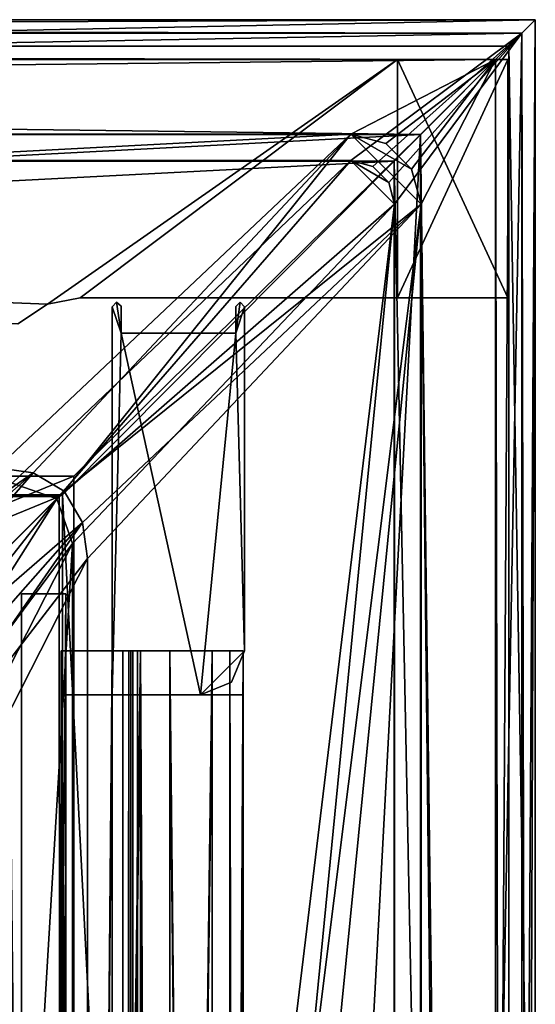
# Model space of a CAD drawing. Header units: metres. Extents: x 0 to 808, y -804 to 0.
# Tile 109 of 109: x 746 to 804, y -112 to 0. Entities that reach past the tile are written whole.
import ezdxf

# ---------------------------------------------------------------- set-up
doc = ezdxf.new("R2010")
doc.units = ezdxf.units.M

msp = doc.modelspace()

# ---------------------------------------------------------------- linework, layer by layer
at = {"layer": 'top0'}
for points in [[(745.330872, -34.448139, 2063.059814), (748.720947, -32.221325, 2063.059814), (34.402058, -4.519207, 2063.059814)], [(34.402058, -4.519207, 2063.059814), (748.720947, -32.221325, 2063.059814), (788.402039, -4.519207, 2063.059814)], [(788.402039, -4.519207, 163.059708), (748.720947, -32.221325, 163.059708), (34.402058, -4.519207, 163.059708)], [(748.720947, -32.221325, 163.059708), (745.330872, -34.448139, 163.059708), (34.402058, -4.519207, 163.059708)], [(788.402039, -4.519207, 163.059708), (34.402058, -4.519207, 163.059708), (788.402039, -4.519207, 173.920044)], [(34.402058, -4.519207, 163.059708), (34.402058, -4.519207, 2063.059814), (788.402039, -4.519207, 173.920044)], [(788.402039, -4.519207, 173.920044), (34.402058, -4.519207, 2063.059814), (788.402039, -4.519207, 2051.920166)], [(34.402058, -4.519207, 2063.059814), (788.402039, -4.519207, 2063.059814), (788.402039, -4.519207, 2051.920166)], [(748.720947, -32.221325, 2063.059814), (752.401917, -31.519207, 2063.059814), (788.402039, -4.519207, 2063.059814)], [(752.401917, -31.519207, 163.059708), (748.720947, -32.221325, 163.059708), (788.402039, -4.519207, 163.059708)], [(788.402039, -4.519207, 2063.059814), (752.401917, -31.519207, 2063.059814), (788.402039, -31.519207, 2063.059814)], [(788.402039, -31.519207, 163.059708), (752.401917, -31.519207, 163.059708), (788.402039, -4.519207, 163.059708)], [(788.402039, -4.519207, 2051.920166), (788.402039, -4.519207, 2063.059814), (788.402039, -31.519207, 2051.920166)], [(788.402039, -4.519207, 2063.059814), (788.402039, -31.519207, 2063.059814), (788.402039, -31.519207, 2051.920166)], [(788.402039, -31.519207, 173.920044), (788.402039, -31.519207, 163.059708), (788.402039, -4.519207, 173.920044)], [(788.402039, -31.519207, 163.059708), (788.402039, -4.519207, 163.059708), (788.402039, -4.519207, 173.920044)], [(788.402039, -31.519207, 2051.920166), (800.902039, -31.519207, 2051.920166), (788.402039, -4.519207, 2051.920166)], [(800.902039, -31.519207, 2051.920166), (800.902039, -4.519207, 2051.920166), (788.402039, -4.519207, 2051.920166)], [(788.402039, -4.519207, 2051.920166), (800.902039, -4.519207, 2051.920166), (788.402039, -4.519207, 173.920044)], [(800.902039, -4.519207, 2051.920166), (800.902039, -4.519207, 173.920044), (788.402039, -4.519207, 173.920044)], [(788.402039, -4.519207, 173.920044), (800.902039, -4.519207, 173.920044), (788.402039, -31.519207, 173.920044)], [(800.902039, -4.519207, 173.920044), (800.902039, -31.519207, 173.920044), (788.402039, -31.519207, 173.920044)], [(800.902039, -4.519207, 173.920044), (800.902039, -4.519207, 2051.920166), (800.902039, -31.519207, 173.920044)], [(800.902039, -4.519207, 2051.920166), (800.902039, -31.519207, 2051.920166), (800.902039, -31.519207, 173.920044)], [(745.330872, -34.448139, 2063.059814), (745.330872, -34.448139, 163.059708), (748.720947, -32.221325, 2063.059814)], [(745.330872, -34.448139, 163.059708), (748.720947, -32.221325, 163.059708), (748.720947, -32.221325, 2063.059814)], [(748.720947, -32.221325, 2063.059814), (748.720947, -32.221325, 163.059708), (752.401917, -31.519207, 2063.059814)], [(748.720947, -32.221325, 163.059708), (752.401917, -31.519207, 163.059708), (752.401917, -31.519207, 2063.059814)], [(788.402039, -31.519207, 2063.059814), (752.401917, -31.519207, 2063.059814), (788.402039, -31.519207, 2051.920166)], [(752.401917, -31.519207, 2063.059814), (752.401917, -31.519207, 163.059708), (788.402039, -31.519207, 2051.920166)], [(788.402039, -31.519207, 2051.920166), (752.401917, -31.519207, 163.059708), (788.402039, -31.519207, 173.920044)], [(752.401917, -31.519207, 163.059708), (788.402039, -31.519207, 163.059708), (788.402039, -31.519207, 173.920044)], [(788.402039, -31.519207, 173.920044), (800.902039, -31.519207, 173.920044), (788.402039, -31.519207, 2051.920166)], [(800.902039, -31.519207, 173.920044), (800.902039, -31.519207, 2051.920166), (788.402039, -31.519207, 2051.920166)]]:
    msp.add_3dface(points, dxfattribs=at)
at = {"layer": 'top012'}
for points in [[(745.772949, -65.05674, 214.358032), (745.772949, -65.05674, 2014.358032), (750.772949, -65.05674, 214.358032)], [(745.772949, -65.05674, 2014.358032), (750.772949, -65.05674, 2014.358032), (750.772949, -65.05674, 214.358032)], [(750.772949, -696.056763, 214.358032), (745.772949, -696.056763, 214.358032), (750.772949, -65.05674, 214.358032)], [(745.772949, -696.056763, 214.358032), (745.772949, -65.05674, 214.358032), (750.772949, -65.05674, 214.358032)], [(745.772949, -65.05674, 2014.358032), (745.772949, -696.056763, 2014.358032), (750.772949, -65.05674, 2014.358032)], [(745.772949, -696.056763, 2014.358032), (750.772949, -696.056763, 2014.358032), (750.772949, -65.05674, 2014.358032)], [(745.772949, -65.05674, 214.358032), (745.772949, -696.056763, 214.358032), (745.772949, -65.05674, 2014.358032)], [(745.772949, -696.056763, 214.358032), (745.772949, -696.056763, 2014.358032), (745.772949, -65.05674, 2014.358032)], [(750.772949, -65.05674, 2014.358032), (750.772949, -696.056763, 2014.358032), (750.772949, -65.05674, 214.358032)], [(750.772949, -696.056763, 2014.358032), (750.772949, -696.056763, 214.358032), (750.772949, -65.05674, 214.358032)]]:
    msp.add_3dface(points, dxfattribs=at)
at = {"layer": 'top0123412'}
for points in [[(750.242676, -725.510925, 170.004227), (750.242676, -71.51725, 170.004227), (750.242676, -725.510925, 164.652573)], [(750.242676, -71.51725, 170.004227), (750.242676, -71.51725, 164.652573), (750.242676, -725.510925, 164.652573)], [(750.242676, -725.510925, 164.652573), (750.242676, -71.51725, 164.652573), (757.249268, -725.510925, 164.039597)], [(750.242676, -71.51725, 164.652573), (757.249268, -71.51725, 164.039597), (757.249268, -725.510925, 164.039597)], [(759.271423, -725.510925, 203.959763), (759.271423, -71.51725, 203.959763), (750.242676, -725.510925, 203.959763)], [(759.271423, -71.51725, 203.959763), (750.242676, -71.51725, 203.959763), (750.242676, -725.510925, 203.959763)], [(750.242676, -725.510925, 203.959763), (750.242676, -71.51725, 203.959763), (750.242676, -725.510925, 197.915359)], [(750.242676, -71.51725, 203.959763), (750.242676, -71.51725, 197.915359), (750.242676, -725.510925, 197.915359)], [(750.242676, -725.510925, 197.915359), (750.242676, -71.51725, 197.915359), (756.042664, -725.510925, 192.115219)], [(750.242676, -71.51725, 197.915359), (756.042664, -71.51725, 192.115219), (756.042664, -725.510925, 192.115219)], [(756.042664, -725.510925, 175.804214), (756.042664, -71.51725, 175.804214), (750.242676, -725.510925, 170.004227)], [(756.042664, -71.51725, 175.804214), (750.242676, -71.51725, 170.004227), (750.242676, -725.510925, 170.004227)], [(750.242676, -71.51725, 164.652573), (750.242676, -71.51725, 170.004227), (757.249268, -71.51725, 164.039597)], [(750.242676, -71.51725, 170.004227), (756.042664, -71.51725, 175.804214), (757.249268, -71.51725, 164.039597)], [(750.242676, -71.51725, 197.915359), (750.242676, -71.51725, 203.959763), (756.042664, -71.51725, 192.115219)], [(750.242676, -71.51725, 203.959763), (759.271423, -71.51725, 203.959763), (756.042664, -71.51725, 192.115219)], [(756.042664, -725.510925, 192.115219), (756.042664, -71.51725, 192.115219), (756.042664, -725.510925, 175.804214)], [(756.042664, -71.51725, 192.115219), (756.042664, -71.51725, 175.804214), (756.042664, -725.510925, 175.804214)], [(757.249268, -71.51725, 164.039597), (756.042664, -71.51725, 175.804214), (757.916382, -71.51725, 163.697403)], [(756.042664, -71.51725, 175.804214), (758.919678, -71.51725, 162.531174), (757.916382, -71.51725, 163.697403)], [(758.919678, -71.51725, 162.531174), (756.042664, -71.51725, 175.804214), (767.363953, -71.51725, 170.874847)], [(756.042664, -71.51725, 175.804214), (756.042664, -71.51725, 192.115219), (767.363953, -71.51725, 170.874847)], [(767.363953, -71.51725, 170.874847), (756.042664, -71.51725, 192.115219), (770.910461, -71.51725, 181.696823)], [(756.042664, -71.51725, 192.115219), (769.376099, -71.51725, 192.980484), (770.910461, -71.51725, 181.696823)], [(756.042664, -71.51725, 192.115219), (759.271423, -71.51725, 203.959763), (762.578613, -71.51725, 202.709763)], [(762.578613, -71.51725, 202.709763), (769.376099, -71.51725, 192.980484), (756.042664, -71.51725, 192.115219)], [(757.249268, -71.51725, 164.039597), (757.916382, -71.51725, 163.697403), (757.249268, -725.510925, 164.039597)], [(757.916382, -71.51725, 163.697403), (757.916382, -725.510925, 163.697403), (757.249268, -725.510925, 164.039597)], [(757.916382, -71.51725, 163.697403), (758.160583, -71.51725, 162.98851), (757.916382, -725.510925, 163.697403)], [(758.160583, -71.51725, 162.98851), (758.160583, -725.510925, 162.98851), (757.916382, -725.510925, 163.697403)], [(757.916382, -71.51725, 163.697403), (758.919678, -71.51725, 162.531174), (758.160583, -71.51725, 162.98851)], [(758.160583, -71.51725, 162.98851), (758.402954, -71.51725, 162.53215), (758.160583, -725.510925, 162.98851)], [(758.402954, -71.51725, 162.53215), (758.402954, -725.510925, 162.53215), (758.160583, -725.510925, 162.98851)], [(758.919678, -71.51725, 162.531174), (758.402954, -71.51725, 162.53215), (758.160583, -71.51725, 162.98851)], [(758.402954, -71.51725, 162.53215), (758.919678, -71.51725, 162.531174), (758.402954, -725.510925, 162.53215)], [(758.919678, -71.51725, 162.531174), (758.919678, -725.510925, 162.531174), (758.402954, -725.510925, 162.53215)], [(758.919678, -71.51725, 162.531174), (767.363953, -71.51725, 170.874847), (758.919678, -725.510925, 162.531174)], [(767.363953, -71.51725, 170.874847), (767.364319, -725.510925, 170.875488), (758.919678, -725.510925, 162.531174)], [(762.578613, -71.51725, 202.709763), (759.271423, -71.51725, 203.959763), (762.578613, -725.510925, 202.709763)], [(759.271423, -71.51725, 203.959763), (759.271423, -725.510925, 203.959763), (762.578613, -725.510925, 202.709763)], [(769.376099, -71.51725, 192.980484), (762.578613, -71.51725, 202.709763), (769.376038, -725.510925, 192.980713)], [(762.578613, -71.51725, 202.709763), (762.578613, -725.510925, 202.709763), (769.376038, -725.510925, 192.980713)], [(767.363953, -71.51725, 170.874847), (770.910461, -71.51725, 181.696823), (767.364319, -725.510925, 170.875488)], [(770.910461, -71.51725, 181.696823), (770.910522, -725.510925, 181.697311), (767.364319, -725.510925, 170.875488)], [(769.376099, -71.51725, 192.980484), (769.376038, -725.510925, 192.980713), (770.910522, -725.510925, 181.697311)], [(770.910461, -71.51725, 181.696823), (769.376099, -71.51725, 192.980484), (770.910522, -725.510925, 181.697311)]]:
    msp.add_3dface(points, dxfattribs=at)
at = {"layer": 'top0123413'}
for points in [[(750.242676, -725.510925, 2029.104248), (750.242676, -76.517227, 2029.104248), (750.242676, -725.510925, 2023.752563)], [(750.242676, -76.517227, 2029.104248), (750.242676, -76.517227, 2023.752563), (750.242676, -725.510925, 2023.752563)], [(756.042664, -725.510925, 2034.904175), (756.042664, -76.517227, 2034.904175), (750.242676, -725.510925, 2029.104248)], [(756.042664, -76.517227, 2034.904175), (750.242676, -76.517227, 2029.104248), (750.242676, -725.510925, 2029.104248)], [(750.242676, -725.510925, 2057.015381), (750.242676, -76.517227, 2057.015381), (756.042664, -725.510925, 2051.215088)], [(750.242676, -76.517227, 2057.015381), (756.042664, -76.517227, 2051.215088), (756.042664, -725.510925, 2051.215088)], [(750.242676, -725.510925, 2063.059814), (750.242676, -76.517227, 2063.059814), (750.242676, -725.510925, 2057.015381)], [(750.242676, -76.517227, 2063.059814), (750.242676, -76.517227, 2057.015381), (750.242676, -725.510925, 2057.015381)], [(759.271423, -725.510925, 2063.059814), (759.271423, -76.517227, 2063.059814), (750.242676, -725.510925, 2063.059814)], [(759.271423, -76.517227, 2063.059814), (750.242676, -76.517227, 2063.059814), (750.242676, -725.510925, 2063.059814)], [(750.242676, -725.510925, 2023.752563), (750.242676, -76.517227, 2023.752563), (757.249268, -725.510925, 2023.139526)], [(750.242676, -76.517227, 2023.752563), (757.249268, -76.517227, 2023.139526), (757.249268, -725.510925, 2023.139526)], [(750.242676, -76.517227, 2023.752563), (750.242676, -76.517227, 2029.104248), (757.249268, -76.517227, 2023.139526)], [(750.242676, -76.517227, 2029.104248), (756.042664, -76.517227, 2034.904175), (757.249268, -76.517227, 2023.139526)], [(750.242676, -76.517227, 2057.015381), (750.242676, -76.517227, 2063.059814), (756.042664, -76.517227, 2051.215088)], [(750.242676, -76.517227, 2063.059814), (759.271423, -76.517227, 2063.059814), (756.042664, -76.517227, 2051.215088)], [(756.042664, -725.510925, 2051.215088), (756.042664, -76.517227, 2051.215088), (756.042664, -725.510925, 2034.904175)], [(756.042664, -76.517227, 2051.215088), (756.042664, -76.517227, 2034.904175), (756.042664, -725.510925, 2034.904175)], [(757.249268, -76.517227, 2023.139526), (756.042664, -76.517227, 2034.904175), (757.916382, -76.517227, 2022.797363)], [(756.042664, -76.517227, 2034.904175), (758.919678, -76.517227, 2021.631104), (757.916382, -76.517227, 2022.797363)], [(758.919678, -76.517227, 2021.631104), (756.042664, -76.517227, 2034.904175), (767.363953, -76.517227, 2029.974854)], [(756.042664, -76.517227, 2034.904175), (756.042664, -76.517227, 2051.215088), (767.363953, -76.517227, 2029.974854)], [(767.363953, -76.517227, 2029.974854), (756.042664, -76.517227, 2051.215088), (770.910461, -76.517227, 2040.796753)], [(756.042664, -76.517227, 2051.215088), (769.376099, -76.517227, 2052.080566), (770.910461, -76.517227, 2040.796753)], [(756.042664, -76.517227, 2051.215088), (759.271423, -76.517227, 2063.059814), (762.578613, -76.517227, 2061.809814)], [(762.578613, -76.517227, 2061.809814), (769.376099, -76.517227, 2052.080566), (756.042664, -76.517227, 2051.215088)], [(757.249268, -76.517227, 2023.139526), (757.916382, -76.517227, 2022.797363), (757.249268, -725.510925, 2023.139526)], [(757.916382, -76.517227, 2022.797363), (757.916382, -725.510925, 2022.797363), (757.249268, -725.510925, 2023.139526)], [(757.916382, -76.517227, 2022.797363), (758.160583, -76.517227, 2022.088501), (757.916382, -725.510925, 2022.797363)], [(758.160583, -76.517227, 2022.088501), (758.160583, -725.510925, 2022.088501), (757.916382, -725.510925, 2022.797363)], [(757.916382, -76.517227, 2022.797363), (758.919678, -76.517227, 2021.631104), (758.160583, -76.517227, 2022.088501)], [(758.160583, -76.517227, 2022.088501), (758.402954, -76.517227, 2021.63208), (758.160583, -725.510925, 2022.088501)], [(758.402954, -76.517227, 2021.63208), (758.402954, -725.510925, 2021.63208), (758.160583, -725.510925, 2022.088501)], [(758.919678, -76.517227, 2021.631104), (758.402954, -76.517227, 2021.63208), (758.160583, -76.517227, 2022.088501)], [(758.402954, -76.517227, 2021.63208), (758.919678, -76.517227, 2021.631104), (758.402954, -725.510925, 2021.63208)], [(758.919678, -76.517227, 2021.631104), (758.919678, -725.510925, 2021.631104), (758.402954, -725.510925, 2021.63208)], [(758.919678, -76.517227, 2021.631104), (767.363953, -76.517227, 2029.974854), (758.919678, -725.510925, 2021.631104)], [(767.363953, -76.517227, 2029.974854), (767.364319, -725.510925, 2029.975464), (758.919678, -725.510925, 2021.631104)], [(762.578613, -76.517227, 2061.809814), (759.271423, -76.517227, 2063.059814), (762.578613, -725.510925, 2061.809814)], [(759.271423, -76.517227, 2063.059814), (759.271423, -725.510925, 2063.059814), (762.578613, -725.510925, 2061.809814)], [(769.376099, -76.517227, 2052.080566), (762.578613, -76.517227, 2061.809814), (769.376038, -725.510925, 2052.080811)], [(762.578613, -76.517227, 2061.809814), (762.578613, -725.510925, 2061.809814), (769.376038, -725.510925, 2052.080811)], [(767.363953, -76.517227, 2029.974854), (770.910461, -76.517227, 2040.796753), (767.364319, -725.510925, 2029.975464)], [(770.910461, -76.517227, 2040.796753), (770.910522, -725.510925, 2040.797241), (767.364319, -725.510925, 2029.975464)], [(769.376099, -76.517227, 2052.080566), (769.376038, -725.510925, 2052.080811), (770.910522, -725.510925, 2040.797241)], [(770.910461, -76.517227, 2040.796753), (769.376099, -76.517227, 2052.080566), (770.910522, -725.510925, 2040.797241)]]:
    msp.add_3dface(points, dxfattribs=at)
at = {"layer": 'top0123456'}
for points in [[(756.536316, -32.020084, 2063.059814), (756.060364, -32.549156, 2063.059814), (757.059204, -35.517223, 2063.059814)], [(756.536316, -32.020084, 164.346115), (756.060364, -32.549156, 164.346115), (756.536316, -32.020084, 2063.059814)], [(756.060364, -32.549156, 164.346115), (756.060364, -32.549156, 2063.059814), (756.536316, -32.020084, 2063.059814)], [(756.060364, -32.549156, 164.346115), (756.536316, -32.020084, 164.346115), (757.059204, -35.517223, 164.346115)], [(757.059204, -32.477467, 2063.059814), (756.536316, -32.020084, 2063.059814), (757.059204, -35.517223, 2063.059814)], [(757.059204, -32.477467, 164.346115), (756.536316, -32.020084, 164.346115), (757.059204, -32.477467, 2063.059814)], [(756.536316, -32.020084, 164.346115), (756.536316, -32.020084, 2063.059814), (757.059204, -32.477467, 2063.059814)], [(756.536316, -32.020084, 164.346115), (757.059204, -32.477467, 164.346115), (757.059204, -35.517223, 164.346115)], [(771.059204, -32.523563, 2063.059814), (770.563171, -32.01947, 2063.059814), (770.059204, -35.517223, 2063.059814)], [(770.563171, -32.01947, 2063.059814), (770.059204, -32.511971, 2063.059814), (770.059204, -35.517223, 2063.059814)], [(770.059204, -32.511971, 164.346115), (770.563171, -32.01947, 164.346115), (770.059204, -35.517223, 164.346115)], [(770.563171, -32.01947, 164.346115), (771.059204, -32.523563, 164.346115), (770.059204, -35.517223, 164.346115)], [(770.059204, -32.511971, 2063.059814), (770.563171, -32.01947, 2063.059814), (770.059204, -32.511971, 164.346115)], [(770.563171, -32.01947, 2063.059814), (770.563171, -32.01947, 164.346115), (770.059204, -32.511971, 164.346115)], [(770.563171, -32.01947, 2063.059814), (771.059204, -32.523563, 2063.059814), (770.563171, -32.01947, 164.346115)], [(771.059204, -32.523563, 2063.059814), (771.059204, -32.523563, 164.346115), (770.563171, -32.01947, 164.346115)], [(756.060364, -32.549156, 2063.059814), (756.059204, -76.517227, 2063.059814), (757.059204, -35.517223, 2063.059814)], [(756.059204, -76.517227, 2063.059814), (756.060364, -32.549156, 2063.059814), (756.059204, -76.517227, 164.346115)], [(756.060364, -32.549156, 2063.059814), (756.060364, -32.549156, 164.346115), (756.059204, -76.517227, 164.346115)], [(757.059204, -35.517223, 164.346115), (756.059204, -76.517227, 164.346115), (756.060364, -32.549156, 164.346115)], [(757.059204, -32.477467, 164.346115), (757.059204, -32.477467, 2063.059814), (757.059204, -35.517223, 164.346115)], [(757.059204, -32.477467, 2063.059814), (757.059204, -35.517223, 2063.059814), (757.059204, -35.517223, 164.346115)], [(770.059204, -35.517223, 2063.059814), (770.059204, -32.511971, 2063.059814), (770.059204, -35.517223, 164.346115)], [(770.059204, -32.511971, 2063.059814), (770.059204, -32.511971, 164.346115), (770.059204, -35.517223, 164.346115)], [(770.059204, -35.517223, 2063.059814), (771.059204, -71.517227, 2063.059814), (771.059204, -32.523563, 2063.059814)], [(770.059204, -35.517223, 164.346115), (771.059204, -32.523563, 164.346115), (771.059204, -71.517227, 164.346115)], [(771.059204, -32.523563, 164.346115), (771.059204, -32.523563, 2063.059814), (771.059204, -71.517227, 164.346115)], [(771.059204, -32.523563, 2063.059814), (771.059204, -71.517227, 2063.059814), (771.059204, -71.517227, 164.346115)], [(756.059204, -76.517227, 2063.059814), (766.059204, -76.517227, 2063.059814), (757.059204, -35.517223, 2063.059814)], [(766.059204, -76.517227, 164.346115), (756.059204, -76.517227, 164.346115), (757.059204, -35.517223, 164.346115)], [(757.059204, -35.517223, 2063.059814), (766.059204, -76.517227, 2063.059814), (770.059204, -35.517223, 2063.059814)], [(770.059204, -35.517223, 2063.059814), (770.059204, -35.517223, 164.346115), (757.059204, -35.517223, 2063.059814)], [(770.059204, -35.517223, 164.346115), (757.059204, -35.517223, 164.346115), (757.059204, -35.517223, 2063.059814)], [(770.059204, -35.517223, 164.346115), (766.059204, -76.517227, 164.346115), (757.059204, -35.517223, 164.346115)], [(766.059204, -76.517227, 2063.059814), (771.059204, -71.517227, 2063.059814), (770.059204, -35.517223, 2063.059814)], [(766.059204, -76.517227, 164.346115), (770.059204, -35.517223, 164.346115), (771.059204, -71.517227, 164.346115)], [(766.059204, -76.517227, 2063.059814), (769.588684, -75.046104, 2063.059814), (771.059204, -71.517227, 2063.059814)], [(769.588684, -75.046104, 164.346115), (766.059204, -76.517227, 164.346115), (771.059204, -71.517227, 164.346115)], [(769.588684, -75.046104, 164.346115), (771.059204, -71.517227, 164.346115), (769.588684, -75.046104, 2063.059814)], [(771.059204, -71.517227, 164.346115), (771.059204, -71.517227, 2063.059814), (769.588684, -75.046104, 2063.059814)], [(766.059204, -76.517227, 164.346115), (769.588684, -75.046104, 164.346115), (766.059204, -76.517227, 2063.059814)], [(769.588684, -75.046104, 164.346115), (769.588684, -75.046104, 2063.059814), (766.059204, -76.517227, 2063.059814)], [(756.059204, -76.517227, 164.346115), (766.059204, -76.517227, 164.346115), (756.059204, -76.517227, 2063.059814)], [(766.059204, -76.517227, 164.346115), (766.059204, -76.517227, 2063.059814), (756.059204, -76.517227, 2063.059814)]]:
    msp.add_3dface(points, dxfattribs=at)
at = {"layer": 'top0123458'}
for points in [[(1.527202, -1.527202, 175), (802.504944, -1.527202, 175), (0, 0)], [(802.504944, -1.527202, 175), (804.032166, 0), (0, 0)], [(804.032166, 0), (3.000114, -3.000114), (0, 0)], [(801.032043, -3.000114), (3.000114, -3.000114), (804.032166, 0)], [(804.032166, -187.016327), (801.032043, -3.000114), (804.032166, 0)], [(804.032166, 0), (802.504944, -1.527202, 175), (802.897644, -187.016327, 130)], [(804.032166, -187.016327), (804.032166, 0), (802.897644, -187.016327, 130)], [(1.527202, -1.527202, 175), (20.921553, -15.961353, 175), (802.504944, -1.527202, 175)], [(20.921553, -15.961353, 175), (783.110596, -15.961353, 175), (802.504944, -1.527202, 175)], [(802.504944, -1.527202, 175), (783.110596, -15.961353, 175), (785.590698, -16.625895, 175)], [(785.590698, -16.625895, 175), (787.40625, -18.441454, 175), (802.504944, -1.527202, 175)], [(787.40625, -18.441454, 175), (788.070801, -20.921553, 175), (802.504944, -1.527202, 175)], [(788.070801, -20.921553, 175), (788.070801, -783.110718, 175), (802.504944, -1.527202, 175)], [(802.504944, -1.527202, 175), (788.070801, -783.110718, 175), (802.504944, -802.505432, 175)], [(802.897644, -187.016327, 130), (802.504944, -1.527202, 175), (802.504944, -802.505432, 175)], [(4.501135, -4.501135, 172), (3.000114, -3.000114), (799.531006, -4.501135, 172)], [(3.000114, -3.000114), (801.032043, -3.000114), (799.531006, -4.501135, 172)], [(799.531006, -4.501135, 172), (801.032043, -3.000114), (799.897583, -187.016327, 130)], [(801.032043, -3.000114), (801.032043, -187.016327), (799.897583, -187.016327, 130)], [(804.032166, -187.016327), (801.032043, -187.016327), (801.032043, -3.000114)], [(799.531006, -4.501135, 172), (20.921553, -12.961353, 172), (4.501135, -4.501135, 172)], [(783.110596, -12.961353, 172), (20.921553, -12.961353, 172), (799.531006, -4.501135, 172)], [(787.090698, -14.027818, 172), (783.110596, -12.961353, 172), (799.531006, -4.501135, 172)], [(799.531006, -4.501135, 172), (790.004333, -16.941454, 172), (787.090698, -14.027818, 172)], [(791.070801, -20.921553, 172), (790.004333, -16.941454, 172), (799.531006, -4.501135, 172)], [(799.531006, -799.531494, 172), (791.070801, -20.921553, 172), (799.531006, -4.501135, 172)], [(799.531006, -4.501135, 172), (799.897583, -187.016327, 130), (799.531006, -799.531494, 172)], [(20.921553, -12.961353, 172), (783.110596, -12.961353, 172), (20.921553, -12.961353, 160.059708)], [(783.110596, -12.961353, 172), (783.110596, -12.961353, 160.059708), (20.921553, -12.961353, 160.059708)], [(783.110596, -12.961353, 160.059708), (61.568436, -50.772526, 160.059708), (20.921553, -12.961353, 160.059708)], [(742.989197, -50.77253, 160.059708), (61.568436, -50.772526, 160.059708), (783.110596, -12.961353, 160.059708)], [(747.078552, -51.338001, 160.059708), (742.989197, -50.77253, 160.059708), (783.110596, -12.961353, 160.059708)], [(750.615845, -53.416733, 160.059708), (747.078552, -51.338001, 160.059708), (783.110596, -12.961353, 160.059708)], [(783.110596, -12.961353, 160.059708), (791.070801, -20.921553, 160.059708), (750.615845, -53.416733, 160.059708)], [(783.110596, -12.961353, 172), (787.090698, -14.027818, 172), (783.110596, -12.961353, 160.059708)], [(787.090698, -14.027818, 172), (787.090698, -14.027818, 160.059708), (783.110596, -12.961353, 160.059708)], [(787.090698, -14.027818, 160.059708), (790.004333, -16.941454, 160.059708), (783.110596, -12.961353, 160.059708)], [(790.004333, -16.941454, 160.059708), (791.070801, -20.921553, 160.059708), (783.110596, -12.961353, 160.059708)], [(787.090698, -14.027818, 172), (790.004333, -16.941454, 172), (787.090698, -14.027818, 160.059708)], [(790.004333, -16.941454, 172), (790.004333, -16.941454, 160.059708), (787.090698, -14.027818, 160.059708)], [(783.110596, -15.961353, 163.059708), (20.921553, -15.961353, 163.059708), (744.686096, -52.504578, 163.059708)], [(783.110596, -15.961353, 175), (20.921553, -15.961353, 175), (783.110596, -15.961353, 163.059708)], [(20.921553, -15.961353, 175), (20.921553, -15.961353, 163.059708), (783.110596, -15.961353, 163.059708)], [(749.748291, -54.284012, 163.059708), (783.110596, -15.961353, 163.059708), (744.686096, -52.504578, 163.059708)], [(783.110596, -15.961353, 163.059708), (749.748291, -54.284012, 163.059708), (788.070801, -20.921553, 163.059708)], [(787.40625, -18.441454, 163.059708), (783.110596, -15.961353, 163.059708), (788.070801, -20.921553, 163.059708)], [(787.40625, -18.441454, 163.059708), (785.590698, -16.625895, 163.059708), (783.110596, -15.961353, 163.059708)], [(783.110596, -15.961353, 175), (783.110596, -15.961353, 163.059708), (785.590698, -16.625895, 175)], [(783.110596, -15.961353, 163.059708), (785.590698, -16.625895, 163.059708), (785.590698, -16.625895, 175)], [(787.40625, -18.441454, 163.059708), (787.40625, -18.441454, 175), (785.590698, -16.625895, 175)], [(785.590698, -16.625895, 175), (785.590698, -16.625895, 163.059708), (787.40625, -18.441454, 163.059708)], [(790.004333, -16.941454, 172), (791.070801, -20.921553, 172), (790.004333, -16.941454, 160.059708)], [(791.070801, -20.921553, 172), (791.070801, -20.921553, 160.059708), (790.004333, -16.941454, 160.059708)], [(788.070801, -20.921553, 163.059708), (788.070801, -20.921553, 175), (787.40625, -18.441454, 163.059708)], [(788.070801, -20.921553, 175), (787.40625, -18.441454, 175), (787.40625, -18.441454, 163.059708)], [(788.070801, -20.921553, 163.059708), (749.748291, -54.284012, 163.059708), (751.527832, -59.346291, 163.059708)], [(791.070801, -20.921553, 160.059708), (752.694397, -56.954281, 160.059708), (750.615845, -53.416733, 160.059708)], [(788.070801, -783.110718, 163.059708), (788.070801, -20.921553, 163.059708), (750.742554, -402.016144, 163.059708)], [(750.742554, -402.016144, 163.059708), (788.070801, -20.921553, 163.059708), (751.527832, -322.483398, 163.059708)], [(788.070801, -20.921553, 163.059708), (751.527832, -59.346291, 163.059708), (751.527832, -322.483398, 163.059708)], [(753.259888, -61.043209, 160.059708), (752.694397, -56.954281, 160.059708), (791.070801, -20.921553, 160.059708)], [(791.070801, -783.110718, 160.059708), (753.259888, -402.016144, 160.059708), (791.070801, -20.921553, 160.059708)], [(753.259888, -402.016144, 160.059708), (753.259888, -322.483398, 160.059708), (791.070801, -20.921553, 160.059708)], [(791.070801, -20.921553, 160.059708), (753.259888, -322.483398, 160.059708), (753.259888, -61.043209, 160.059708)], [(788.070801, -783.110718, 175), (788.070801, -20.921553, 175), (788.070801, -783.110718, 163.059708)], [(788.070801, -20.921553, 175), (788.070801, -20.921553, 163.059708), (788.070801, -783.110718, 163.059708)], [(791.070801, -783.110718, 172), (791.070801, -20.921553, 172), (799.531006, -799.531494, 172)], [(791.070801, -783.110718, 160.059708), (791.070801, -20.921553, 160.059708), (791.070801, -783.110718, 172)], [(791.070801, -20.921553, 160.059708), (791.070801, -20.921553, 172), (791.070801, -783.110718, 172)], [(747.078552, -51.338001, 160.059708), (698.277283, -85.405396, 104.834129), (742.989197, -50.77253, 160.059708)], [(704.933777, -88.674103, 104.717941), (698.277283, -85.405396, 104.834129), (747.078552, -51.338001, 160.059708)], [(710.699829, -93.331985, 104.617294), (704.933777, -88.674103, 104.717941), (747.078552, -51.338001, 160.059708)], [(710.699829, -93.331985, 104.617294), (747.078552, -51.338001, 160.059708), (750.615845, -53.416733, 160.059708)], [(744.686096, -52.504578, 163.059708), (709.843262, -94.188103, 107.632698), (749.748291, -54.284012, 163.059708)], [(752.694397, -56.954281, 160.059708), (710.699829, -93.331985, 104.617294), (750.615845, -53.416733, 160.059708)], [(709.843262, -94.188103, 107.632698), (714.057129, -99.688148, 107.559143), (749.748291, -54.284012, 163.059708)], [(749.748291, -54.284012, 163.059708), (714.057129, -99.688148, 107.559143), (716.962341, -105.98304, 107.508438)], [(751.527832, -59.346291, 163.059708), (749.748291, -54.284012, 163.059708), (716.962341, -105.98304, 107.508438)], [(715.285767, -99.319031, 104.537247), (710.699829, -93.331985, 104.617294), (752.694397, -56.954281, 160.059708)], [(718.446899, -106.171188, 104.482063), (715.285767, -99.319031, 104.537247), (752.694397, -56.954281, 160.059708)], [(718.446899, -106.171188, 104.482063), (752.694397, -56.954281, 160.059708), (753.259888, -61.043209, 160.059708)], [(719.43042, -122.238869, 107.465355), (751.527832, -59.346291, 163.059708), (716.962341, -105.98304, 107.508438)], [(751.527832, -59.346291, 163.059708), (719.43042, -122.238869, 107.465355), (735.750671, -322.483398, 135.73291)], [(751.527832, -322.483398, 163.059708), (751.527832, -59.346291, 163.059708), (735.750671, -322.483398, 135.73291)], [(721.144897, -123.970207, 104.434975), (718.446899, -106.171188, 104.482063), (753.259888, -61.043209, 160.059708)], [(753.259888, -61.043209, 160.059708), (753.259888, -322.483398, 160.059708), (721.144897, -123.970207, 104.434975)]]:
    msp.add_3dface(points, dxfattribs=at)
at = {"layer": 'top0123459'}
for points in [[(804.016052, -0.016322, 2051), (16.016081, -16.016321, 2051), (0.01608, -0.016322, 2051)], [(804.016052, -0.016322, 2111.02002), (0.01608, -0.016322, 2111.02002), (3.01608, -3.016322, 2111.02002)], [(804.016052, -0.016322, 2051), (0.01608, -0.016322, 2051), (804.016052, -0.016322, 2111.02002)], [(0.01608, -0.016322, 2051), (0.01608, -0.016322, 2111.02002), (804.016052, -0.016322, 2111.02002)], [(801.016052, -3.016322, 2111.02002), (804.016052, -0.016322, 2111.02002), (3.01608, -3.016322, 2111.02002)], [(788.016052, -16.016321, 2051), (16.016081, -16.016321, 2051), (804.016052, -0.016322, 2051)], [(804.016052, -804.016296, 2051), (788.016052, -16.016321, 2051), (804.016052, -0.016322, 2051)], [(801.016052, -3.016322, 2111.02002), (801.016052, -801.016296, 2111.02002), (804.016052, -0.016322, 2111.02002)], [(801.016052, -801.016296, 2111.02002), (804.016052, -804.016296, 2111.02002), (804.016052, -0.016322, 2111.02002)], [(804.016052, -804.016296, 2051), (804.016052, -0.016322, 2051), (804.016052, -804.016296, 2111.02002)], [(804.016052, -0.016322, 2051), (804.016052, -0.016322, 2111.02002), (804.016052, -804.016296, 2111.02002)], [(801.016052, -3.016322, 2053.855957), (3.01608, -3.016322, 2053.855957), (791.016052, -13.016322, 2053.855957)], [(791.016052, -13.016322, 2053.855957), (3.01608, -3.016322, 2053.855957), (13.01608, -13.016322, 2053.855957)], [(801.016052, -3.016322, 2111.02002), (3.01608, -3.016322, 2111.02002), (801.016052, -3.016322, 2053.855957)], [(3.01608, -3.016322, 2111.02002), (3.01608, -3.016322, 2053.855957), (801.016052, -3.016322, 2053.855957)], [(801.016052, -801.016296, 2053.855957), (801.016052, -3.016322, 2053.855957), (791.016052, -13.016322, 2053.855957)], [(801.016052, -3.016322, 2053.855957), (801.016052, -801.016296, 2053.855957), (801.016052, -3.016322, 2111.02002)], [(801.016052, -801.016296, 2053.855957), (801.016052, -801.016296, 2111.02002), (801.016052, -3.016322, 2111.02002)], [(13.01608, -13.016322, 2065.280029), (51.7141, -51.71434, 2065.280029), (791.016052, -13.016322, 2065.280029)], [(13.01608, -13.016322, 2065.280029), (791.016052, -13.016322, 2065.280029), (13.01608, -13.016322, 2053.855957)], [(791.016052, -13.016322, 2065.280029), (791.016052, -13.016322, 2053.855957), (13.01608, -13.016322, 2053.855957)], [(51.7141, -51.71434, 2065.280029), (751.684326, -51.71434, 2065.280029), (791.016052, -13.016322, 2065.280029)], [(751.684326, -51.71434, 2065.280029), (751.684326, -752.318298, 2065.280029), (791.016052, -13.016322, 2065.280029)], [(791.016052, -13.016322, 2065.280029), (751.684326, -752.318298, 2065.280029), (791.016052, -791.016296, 2065.280029)], [(801.016052, -801.016296, 2053.855957), (791.016052, -13.016322, 2053.855957), (791.016052, -791.016296, 2053.855957)], [(791.016052, -13.016322, 2065.280029), (791.016052, -791.016296, 2065.280029), (791.016052, -13.016322, 2053.855957)], [(791.016052, -791.016296, 2065.280029), (791.016052, -791.016296, 2053.855957), (791.016052, -13.016322, 2053.855957)], [(788.016052, -16.016321, 2061.823975), (16.016081, -16.016321, 2061.823975), (788.016052, -16.016321, 2051)], [(16.016081, -16.016321, 2061.823975), (16.016081, -16.016321, 2051), (788.016052, -16.016321, 2051)], [(788.016052, -16.016321, 2061.823975), (53.847206, -53.847446, 2061.823975), (16.016081, -16.016321, 2061.823975)], [(750.404053, -53.847446, 2061.823975), (53.847206, -53.847446, 2061.823975), (788.016052, -16.016321, 2061.823975)], [(788.016052, -788.016296, 2061.823975), (750.404053, -53.847446, 2061.823975), (788.016052, -16.016321, 2061.823975)], [(788.016052, -788.016296, 2051), (788.016052, -16.016321, 2051), (804.016052, -804.016296, 2051)], [(788.016052, -788.016296, 2061.823975), (788.016052, -16.016321, 2061.823975), (788.016052, -788.016296, 2051)], [(788.016052, -16.016321, 2061.823975), (788.016052, -16.016321, 2051), (788.016052, -788.016296, 2051)], [(751.684326, -51.71434, 2065.280029), (51.7141, -51.71434, 2065.280029), (744.18219, -54.775105, 2076.154541)], [(751.684326, -51.71434, 2065.280029), (744.18219, -54.775105, 2076.154541), (751.684326, -752.318298, 2065.280029)], [(54.016079, -54.016323, 2062.424072), (53.847206, -53.847446, 2061.823975), (750.016052, -54.016323, 2062.424072)], [(53.847206, -53.847446, 2061.823975), (750.404053, -53.847446, 2061.823975), (750.016052, -54.016323, 2062.424072)], [(54.016079, -54.016323, 2062.424072), (750.016052, -54.016323, 2062.424072), (741.070984, -57.672882, 2075.415527)], [(750.016052, -54.016323, 2062.424072), (750.404053, -750.185181, 2061.823975), (741.070984, -57.672882, 2075.415527)], [(750.016052, -54.016323, 2062.424072), (750.404053, -53.847446, 2061.823975), (750.404053, -750.185181, 2061.823975)], [(750.404053, -750.185181, 2061.823975), (750.404053, -53.847446, 2061.823975), (788.016052, -788.016296, 2061.823975)], [(744.18219, -54.775105, 2076.154541), (727.559265, -62.761986, 2097.011963), (751.684326, -752.318298, 2065.280029)], [(741.070984, -57.672882, 2075.415527), (750.016052, -750.016296, 2062.424072), (726.523193, -64.483292, 2093.723389)], [(750.404053, -750.185181, 2061.823975), (750.016052, -750.016296, 2062.424072), (741.070984, -57.672882, 2075.415527)], [(751.684326, -752.318298, 2065.280029), (727.559265, -62.761986, 2097.011963), (744.18219, -749.257507, 2076.154541)], [(750.016052, -750.016296, 2062.424072), (741.070984, -746.359741, 2075.415527), (726.523193, -64.483292, 2093.723389)]]:
    msp.add_3dface(points, dxfattribs=at)

doc.saveas('drawing.dxf')
